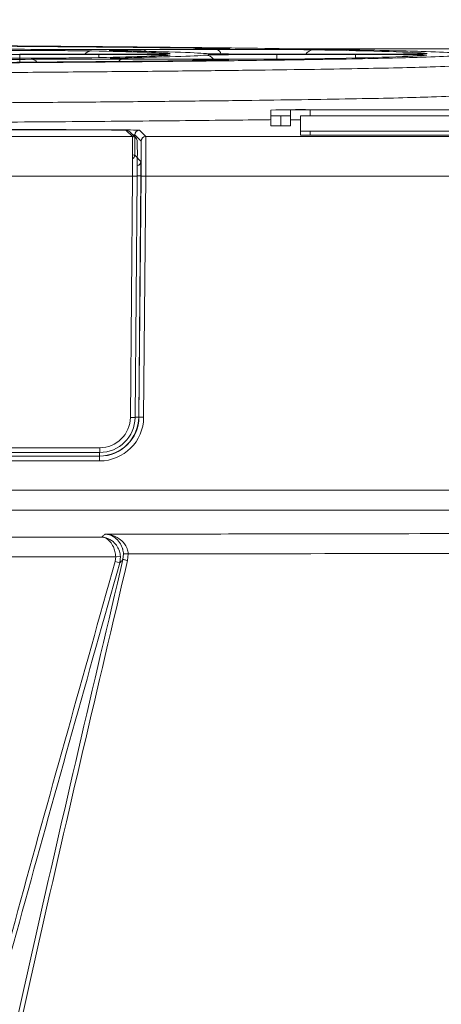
# Model space of a CAD drawing. Header units: millimetres. Extents: x 0 to 2100, y 0 to 1485.
# Tile 59 of 116: x 486 to 513, y 1229 to 1291. Entities that reach past the tile are written whole.
import ezdxf

# ---------------------------------------------------------------- set-up
doc = ezdxf.new("R2010")
doc.units = ezdxf.units.MM
doc.header["$LTSCALE"] = 5
doc.styles.add('SLDTEXTSTYLE1', font='TXT', dxfattribs={"width": 0.75})
doc.dimstyles.new('SLDDIMSTYLE0', dxfattribs={"dimtxt": 12.5, "dimasz": 15, "dimexe": 0, "dimexo": 0.0625, "dimgap": 3.125, "dimtad": 1, "dimdec": 0, "dimlfac": 0.8, "dimrnd": 1e-09, "dimzin": 12, "dimdsep": 46, "dimtxsty": 'SLDTEXTSTYLE1', "dimblk1": 'CLOSED', "dimblk2": 'CLOSED', "dimsah": 1, "dimcen": 0.09, "dimadec": 0, "dimazin": 3, "dimtfac": 1, "dimtofl": 0, "dimtmove": 0, "dimatfit": 3, "dimldrblk": 'CLOSED', "dimfxl": 1, "dimfrac": 2, "dimtolj": 1, "dimtzin": 12, "dimarcsym": 0})

# ---------------------------------------------------------------- blocks, each defined once
blk = doc.blocks.new('_CLOSED')
at = {"color": 0, "linetype": 'ByBlock', "lineweight": -2}
for p, q in [((-1, 0.166667), (0, 0)), ((-1, 0.166667), (-1, -0.166667)), ((0, 0), (-1, -0.166667)), ((0, 0), (-1, 0))]:
    blk.add_line(p, q, dxfattribs=at)
blk = doc.blocks.new('_D_4')
at = {"color": 7, "linetype": 'Continuous', "lineweight": 0}
for p, q in [((552.489, 1313.928), (643.411, 1313.928)), ((638.411, 1313.928), (638.411, 751.428)), ((486.864, 751.428), (643.411, 751.428))]:
    blk.add_line(p, q, dxfattribs=at)
at = {"color": 7, "linetype": 'Continuous', "lineweight": 0, "xscale": 15, "yscale": 15}
for p, rotation in [((638.411, 1313.928, -164.067), 90), ((638.411, 751.428, -164.067), 270)]:
    blk.add_blockref('_CLOSED', p, dxfattribs=dict(at, rotation=rotation))
at = {"color": 7, "linetype": 'Continuous', "lineweight": 0, "insert": (622.298, 1018.824), "char_height": 12.5, "attachment_point": 1, "rotation": 90, "style": 'SLDTEXTSTYLE1'}
blk.add_mtext('450', dxfattribs=at)

msp = doc.modelspace()

# ---------------------------------------------------------------- linework, layer by layer
at = {"color": 7, "linetype": 'Continuous', "lineweight": 15}
for p, q in [((490.924, 1289.007), (485.893, 1289.007)), ((485.893, 1288.982), (490.924, 1288.982)), ((497.04, 1289.321), (492.37, 1289.298)), ((493.756, 1289.277), (498.423, 1289.3)), ((499.151, 1289.348), (499.146, 1289.348)), ((507.245, 1289.007), (502.227, 1289.007)), ((502.227, 1288.982), (507.245, 1288.982)), ((492.398, 1288.691), (497.009, 1288.668)), ((498.423, 1288.689), (493.808, 1288.713)), ((501.864, 1285.455), (501.864, 1285.085)), ((501.864, 1284.46), (501.864, 1285.085)), ((502.489, 1285.079), (502.489, 1284.454)), ((503.114, 1285.085), (503.114, 1285.455)), ((503.114, 1285.085), (503.114, 1284.46)), ((503.739, 1285.08), (503.739, 1284.11)), ((537.489, 1285.477), (504.364, 1285.477)), ((504.364, 1285.466), (537.489, 1285.466)), ((550.614, 1285.086), (504.364, 1285.086)), ((415.809, 1284.206), (488.837, 1284.206)), ((488.595, 1284.197), (416.986, 1284.197)), ((493.062, 1283.766), (492.67, 1284.162)), ((493.275, 1283.677), (492.883, 1284.073)), ((493.212, 1283.868), (493.201, 1282.588)), ((493.607, 1283.47), (493.212, 1283.868)), ((493.512, 1284.166), (493.907, 1283.767)), ((503.739, 1283.86), (503.739, 1284.11)), ((504.364, 1284.104), (504.364, 1283.854)), ((504.364, 1284.104), (550.614, 1284.104)), ((504.364, 1283.854), (550.614, 1283.854)), ((310.34, 1283.766), (493.062, 1283.766)), ((493.907, 1283.767), (566.555, 1283.767)), ((493.201, 1282.588), (493.596, 1282.19)), ((493.062, 1281.244), (310.34, 1281.244)), ((492.927, 1265.914), (493.062, 1281.244)), ((493.362, 1281.244), (493.227, 1265.914)), ((493.596, 1281.265), (493.462, 1265.937)), ((493.472, 1265.927), (493.607, 1281.251)), ((493.907, 1281.246), (493.772, 1265.922)), ((566.545, 1281.246), (493.907, 1281.246)), ((493.462, 1265.937), (493.472, 1265.927)), ((490.977, 1263.683), (490.977, 1263.981)), ((490.977, 1263.683), (479.196, 1263.683)), ((490.972, 1263.45), (490.962, 1263.459)), ((490.972, 1263.147), (490.972, 1263.45)), ((482.332, 1258.299), (491.104, 1258.299)), ((491.994, 1257.051), (482.379, 1257.051)), ((491.959, 1256.747), (491.994, 1257.051)), ((492.293, 1257.066), (491.994, 1257.051)), ((492.293, 1257.066), (492.248, 1256.667)), ((492.458, 1256.883), (492.49, 1257.233)), ((492.789, 1257.247), (492.49, 1257.233)), ((492.789, 1257.247), (492.749, 1256.814)), ((492.248, 1256.667), (491.959, 1256.747))]:
    msp.add_line(p, q, dxfattribs=at)
at = {"color": 8, "linetype": 'Continuous', "lineweight": 15}
for p, q in [((485.893, 1288.49), (485.893, 1288.982)), ((490.924, 1288.787), (490.924, 1288.982)), ((495.368, 1289.046), (495.441, 1289.051)), ((502.227, 1288.693), (502.227, 1288.982)), ((503.934, 1289.336), (568.614, 1289.336)), ((507.245, 1288.762), (507.245, 1288.982)), ((504.364, 1285.466), (504.364, 1285.086)), ((488.837, 1284.206), (488.837, 1284.197)), ((493.596, 1281.265), (493.362, 1281.267)), ((493.462, 1265.937), (493.227, 1265.939)), ((479.196, 1263.981), (490.977, 1263.981)), ((490.962, 1263.459), (479.196, 1263.459)), ((479.196, 1263.45), (490.972, 1263.45)), ((490.962, 1263.459), (490.962, 1263.683)), ((490.972, 1263.147), (479.196, 1263.147)), ((479.196, 1261.279), (566.546, 1261.279)), ((566.525, 1260.02), (479.196, 1260.02))]:
    msp.add_line(p, q, dxfattribs=at)
at = {"color": 8, "linetype": 'Continuous', "lineweight": 15, "flags": 128}
msp.add_lwpolyline([(511.648, 1289.037), (511.655, 1289.038), (511.772, 1289.05)], dxfattribs=at)
at = {"color": 7, "linetype": 'Continuous', "lineweight": 15, "flags": 128}
msp.add_lwpolyline([(492.458, 1256.883), (492.466, 1256.881), (492.484, 1256.877), (492.511, 1256.87), (492.548, 1256.862), (492.591, 1256.852), (492.641, 1256.84), (492.694, 1256.827), (492.749, 1256.814)], dxfattribs=at)
at = {"color": 8, "linetype": 'Continuous', "lineweight": 15}
for centre, radius, start, end in [((490.471, 1288.659), 0.553, 90.92229, 141.00306), ((493.738, 1289.058), 0.219, 36.20422, 85.23511), ((497.707, 1288.324), 0.622, 36.08962, 89.9147), ((498.326, 1288.95), 0.364, 11.34177, 74.43681), ((504.567, 1288.725), 0.559, 91.55554, 149.73234), ((486.612, 1288.197), 0.483, 38.6399, 87.81861), ((492.434, 1288.432), 0.261, 98.07069, 154.58337), ((497.025, 1288.456), 0.212, 94.33364, 139.45911), ((492.67, 1283.862), 0.3, 44.75037, 90.00485), ((493.062, 1283.466), 0.3, 44.75037, 90.00485), ((492.901, 1282.591), 0.3, 304.01894, 359.49495), ((493.296, 1282.192), 0.3, 283.71012, 359.4948)]:
    msp.add_arc(centre, radius, start, end, dxfattribs=at)
at = {"color": 7, "linetype": 'Continuous', "lineweight": 15}
for centre, radius, start, end in [((503.739, 1213.84), 71.64, 89.50017, 91.49979), ((502.332, 1302.989), 17.91, 268.50021, 270.49983), ((502.645, 1302.989), 17.91, 269.50017, 271.49979), ((504.051, 1249.648), 35.82, 89.50017, 91.49979), ((504.207, 1267.177), 17.91, 89.50017, 91.49979), ((502.332, 1302.364), 17.91, 268.50021, 270.49983), ((502.645, 1302.364), 17.91, 269.50017, 271.49979), ((503.668, 1268.854), 15.986, 89.74573, 91.98617), ((493.512, 1283.866), 0.3, 90.00505, 179.49493), ((504.207, 1302.013), 17.91, 268.50021, 270.49983), ((504.207, 1301.763), 17.91, 268.50021, 270.49983), ((493.062, 1283.466), 0.3, 359.49513, 44.74961), ((493.907, 1283.467), 0.3, 90.00505, 179.49493), ((493.212, 1289.664), 8.421, 268.97944, 271.02056), ((493.91, 1290.02), 8.774, 268.02041, 269.97967), ((493.077, 1274.333), 8.421, 268.97944, 271.02056), ((493.775, 1274.696), 8.774, 268.02041, 269.97967)]:
    msp.add_arc(centre, radius, start, end, dxfattribs=at)
for centre, major_axis, ratio, start_param, end_param in [((434.989, 1288.995), (77.04, 0), 0.008727, 0.602604, 0.964949), ((434.989, 1288.994), (62.96, 0), 0.008727, 0.609763, 0.959383), ((485.893, 1288.943), (4.537, 0), 0.008727, 1.570796, 3.025933), ((434.989, 1288.995), (60.79, 0), 0.008727, 0.105298, 0.421313), ((434.989, 1288.995), (60.79, 0), 0.008727, 5.862055, 6.176978), ((490.924, 1289.046), (4.542, 0), 0.008727, 4.712389, 5.900871), ((490.924, 1288.943), (4.537, 0), 0.008727, 0.493962, 1.570796), ((434.989, 1288.994), (62.96, 0), 0.008727, 0.088532, 0.438676), ((434.989, 1288.994), (62.96, 0), 0.008727, 5.846148, 6.195564), ((502.227, 1289.046), (4.542, 0), 0.008727, 3.230125, 4.712389), ((502.227, 1288.943), (4.537, 0), 0.008727, 1.570796, 3.053971), ((434.989, 1288.995), (77.04, 0), 0.008727, 0.081533, 0.444207), ((434.989, 1288.995), (77.04, 0), 0.008727, 5.839046, 6.200741), ((507.245, 1289.046), (4.542, 0), 0.008727, 4.712389, 5.888426), ((507.245, 1288.943), (4.537, 0), 0.008727, 0.496729, 1.570796), ((434.989, 1288.994), (62.96, 0), 0.008727, 5.324327, 5.6742), ((434.989, 1288.995), (77.04, 0), 0.008727, 5.317716, 5.679675), ((488.595, 1284.161), (4.075, 0), 0.008728, 0.008651, 1.570645), ((488.837, 1284.165), (4.675, 0), 0.008727, 0.00865, 1.57072), ((493.043, 1281.266), (0.019, 2.5), 0.007679, 4.703721, 6.274518), ((493.343, 1281.263), (0.019, 2.2), 0.008726, 4.703738, 6.274535), ((493.588, 1281.27), (0.019, 2.2), 0.008726, 4.703738, 6.274535), ((493.888, 1281.267), (0.019, 2.5), 0.007679, 4.703721, 6.274518), ((493.588, 1281.265), (0.008, 0.925), 0.008726, 4.712465, 6.274535), ((490.962, 1265.959), (-1.76, 1.776), 0.999943, 2.360615, 3.922609), ((490.972, 1265.95), (2.497, -0.133), 0.999915, 4.765801, 6.327794), ((490.972, 1265.947), (2.8, 0), 0.999925, 4.712389, 6.274383), ((490.977, 1265.931), (1.659, 1.025), 0.999915, 4.158792, 5.720861), ((490.977, 1265.933), (1.876, 1.243), 0.999928, 4.127092, 5.689162)]:
    msp.add_ellipse(centre, major_axis=major_axis, ratio=ratio, start_param=start_param, end_param=end_param, dxfattribs=at)
at = {"color": 8, "linetype": 'Continuous', "lineweight": 15}
for centre, major_axis, ratio, start_param, end_param in [((490.924, 1288.943), (4.537, 0), 0.008727, 6.176978, 6.777148), ((490.924, 1289.046), (4.542, 0), 0.008727, 5.900871, 6.388483), ((507.245, 1288.943), (4.537, 0), 0.008727, 6.200741, 6.779914), ((507.245, 1289.046), (4.542, 0), 0.008727, 5.888426, 6.364718), ((488.837, 1283.865), (4.375, 0.003), 0.009325, 0.008639, 0.25003), ((488.826, 1282.59), (4.375, -0.003), 0.008128, 0.00866, 0.245746)]:
    msp.add_ellipse(centre, major_axis=major_axis, ratio=ratio, start_param=start_param, end_param=end_param, dxfattribs=at)
at = {"color": 7, "linetype": 'Continuous', "lineweight": 15}
for points, knots in [([(513.538, 1289.091), (512.924, 1289.121), (511.923, 1289.17), (509.445, 1289.235), (506.884, 1289.289), (503.768, 1289.341), (500.207, 1289.39), (496.286, 1289.435), (492.024, 1289.476), (487.37, 1289.516), (483.95, 1289.539), (482.24, 1289.55)], [0, 0, 0, 0, 0.166512, 0.271343, 0.376175, 0.484051, 0.591928, 0.692603, 0.793277, 0.896639, 1, 1, 1, 1]), ([(356.436, 1288.898), (356.831, 1288.878), (357.62, 1288.837), (359.629, 1288.775), (362.261, 1288.716), (365.445, 1288.66), (369.037, 1288.608), (372.974, 1288.562), (377.395, 1288.517), (382.232, 1288.476), (387.396, 1288.44), (392.891, 1288.407), (398.742, 1288.378), (404.853, 1288.353), (411.12, 1288.333), (417.553, 1288.318), (424.173, 1288.308), (430.872, 1288.302), (437.535, 1288.302), (444.181, 1288.306), (450.826, 1288.315), (457.356, 1288.329), (463.664, 1288.348), (469.773, 1288.371), (475.691, 1288.399), (481.317, 1288.432), (486.559, 1288.467), (491.443, 1288.507), (495.97, 1288.55), (500.056, 1288.597), (503.64, 1288.646), (506.751, 1288.698), (509.364, 1288.752), (511.906, 1288.818), (512.922, 1288.868), (513.541, 1288.898)], [0, 0, 0, 0, 0.031614, 0.063228, 0.095941, 0.128655, 0.157694, 0.186734, 0.216617, 0.246501, 0.275538, 0.304576, 0.334457, 0.364338, 0.393375, 0.422411, 0.452291, 0.482171, 0.51121, 0.540249, 0.570132, 0.600015, 0.629051, 0.658087, 0.687967, 0.717846, 0.746886, 0.775926, 0.80581, 0.835694, 0.864732, 0.89377, 0.923651, 0.953532, 1, 1, 1, 1]), ([(484.292, 1289.229), (484.722, 1289.231), (485.6, 1289.234), (487.088, 1289.235), (488.503, 1289.231), (489.727, 1289.223), (490.217, 1289.215), (490.462, 1289.212)], [0, 0, 0, 0, 0.19359, 0.394748, 0.596196, 0.798108, 1, 1, 1, 1]), ([(492.37, 1289.298), (492.195, 1289.297), (491.587, 1289.294), (490.409, 1289.292), (488.933, 1289.294), (487.566, 1289.299), (486.924, 1289.306), (486.602, 1289.309)], [0, 0, 0, 0, 0.091486, 0.31848, 0.545515, 0.772762, 1, 1, 1, 1]), ([(491.988, 1289.228), (491.906, 1289.229), (491.704, 1289.233), (491.672, 1289.238), (491.653, 1289.24)], [0, 0, 0, 0, 0.402326, 1, 1, 1, 1]), ([(491.832, 1289.256), (491.844, 1289.257), (491.947, 1289.261), (492.579, 1289.269), (493.363, 1289.274), (493.756, 1289.277)], [0, 0, 0, 0, 0.062091, 0.531058, 1, 1, 1, 1]), ([(495.387, 1289.04), (495.383, 1289.04), (495.368, 1289.039), (495.287, 1289.034), (495.135, 1289.032), (495.1, 1289.031)], [0, 0, 0, 0, 0.214734, 0.822574, 1, 1, 1, 1]), ([(499.146, 1289.35), (499.094, 1289.346), (498.971, 1289.339), (498.237, 1289.329), (497.439, 1289.324), (497.04, 1289.321)], [0, 0, 0, 0, 0.267037, 0.633533, 1, 1, 1, 1]), ([(498.423, 1289.3), (498.822, 1289.302), (499.666, 1289.305), (501.119, 1289.306), (502.543, 1289.302), (503.787, 1289.295), (504.297, 1289.287), (504.552, 1289.284)], [0, 0, 0, 0, 0.182516, 0.3864618, 0.5906783, 0.7953491, 1, 1, 1, 1]), ([(498.459, 1289.376), (498.715, 1289.373), (498.972, 1289.369), (499.03, 1289.366), (499.031, 1289.366)], [0, 0, 0, 0, 0.994364, 1, 1, 1, 1]), ([(511.706, 1289.04), (511.706, 1289.04), (511.704, 1289.04), (511.624, 1289.035), (511.463, 1289.032), (511.389, 1289.031)], [0, 0, 0, 0, 0.127659, 0.596401, 1, 1, 1, 1]), ([(514.16, 1288.284), (513.537, 1288.254), (512.524, 1288.205), (510.013, 1288.139), (507.427, 1288.086), (504.283, 1288.033), (500.643, 1287.984), (496.57, 1287.938), (492.069, 1287.895), (487.115, 1287.854), (481.786, 1287.818), (476.175, 1287.786), (470.279, 1287.758), (464.072, 1287.735), (457.655, 1287.716), (451.139, 1287.702), (444.51, 1287.692), (437.749, 1287.688), (430.968, 1287.688), (424.281, 1287.694), (417.668, 1287.704), (411.115, 1287.719), (404.735, 1287.739), (398.631, 1287.763), (392.779, 1287.792), (387.173, 1287.825), (381.912, 1287.862), (377.079, 1287.902), (372.647, 1287.946), (368.621, 1287.993), (365.688, 1288.034), (363.156, 1288.076), (360.981, 1288.117), (358.762, 1288.169), (356.948, 1288.225), (356.195, 1288.265), (355.817, 1288.284)], [0, 0, 0, 0, 0.046468, 0.075505, 0.104542, 0.134423, 0.164304, 0.193344, 0.222383, 0.252267, 0.28215, 0.311186, 0.340222, 0.370101, 0.39998, 0.429019, 0.458058, 0.48794, 0.517822, 0.546859, 0.575895, 0.605774, 0.635654, 0.664691, 0.693728, 0.723609, 0.75349, 0.782529, 0.811568, 0.841451, 0.871334, 0.884961, 0.912231, 0.939668, 0.969721, 1, 1, 1, 1]), ([(490.467, 1288.778), (490.234, 1288.774), (489.758, 1288.767), (488.565, 1288.759), (487.157, 1288.755), (485.644, 1288.755), (484.744, 1288.759), (484.294, 1288.76)], [0, 0, 0, 0, 0.19344, 0.394783, 0.596322, 0.798168, 1, 1, 1, 1]), ([(486.631, 1288.68), (486.751, 1288.681), (487.168, 1288.686), (488.129, 1288.692), (489.539, 1288.697), (491.049, 1288.697), (491.948, 1288.693), (492.398, 1288.691)], [0, 0, 0, 0, 0.092358, 0.319042, 0.545801, 0.772908, 1, 1, 1, 1]), ([(493.808, 1288.713), (493.64, 1288.713), (493.059, 1288.717), (492.273, 1288.725), (491.724, 1288.734), (491.706, 1288.74), (491.701, 1288.742)], [0, 0, 0, 0, 0.143016, 0.496727, 0.850365, 1, 1, 1, 1]), ([(499.112, 1288.631), (499.101, 1288.629), (499.07, 1288.623), (498.678, 1288.617), (498.419, 1288.613)], [0, 0, 0, 0, 0.340312, 1, 1, 1, 1]), ([(504.554, 1288.706), (504.331, 1288.703), (503.859, 1288.696), (502.694, 1288.688), (501.285, 1288.684), (499.773, 1288.684), (498.873, 1288.688), (498.423, 1288.689)], [0, 0, 0, 0, 0.182298, 0.386441, 0.590767, 0.79539, 1, 1, 1, 1]), ([(355.784, 1286.374), (355.916, 1286.367), (356.377, 1286.339), (357.523, 1286.293), (359.483, 1286.236), (362.011, 1286.181), (365.064, 1286.127), (368.584, 1286.076), (372.566, 1286.028), (377.035, 1285.983), (381.921, 1285.941), (387.138, 1285.904), (392.687, 1285.87), (398.593, 1285.841), (404.761, 1285.816), (411.085, 1285.795), (417.575, 1285.78), (424.253, 1285.769), (431.008, 1285.764), (437.727, 1285.763), (444.427, 1285.768), (451.124, 1285.778), (457.705, 1285.792), (464.061, 1285.811), (470.215, 1285.835), (476.176, 1285.864), (481.84, 1285.897), (487.116, 1285.934), (492.032, 1285.975), (496.585, 1286.019), (500.694, 1286.067), (504.296, 1286.117), (507.42, 1286.17), (510.041, 1286.226), (512.569, 1286.293), (513.581, 1286.344), (514.193, 1286.374)], [0, 0, 0, 0, 0.011583, 0.040617, 0.069652, 0.099529, 0.129407, 0.158447, 0.187486, 0.21737, 0.247253, 0.27629, 0.305327, 0.335207, 0.365088, 0.394124, 0.423161, 0.453041, 0.482921, 0.511959, 0.540998, 0.57088, 0.600762, 0.629798, 0.658834, 0.688713, 0.718592, 0.747632, 0.776672, 0.806555, 0.836438, 0.865476, 0.894513, 0.924394, 0.954275, 1, 1, 1, 1]), ([(501.864, 1284.843), (501.802, 1284.842), (500.155, 1284.818), (496.112, 1284.777), (489.782, 1284.719), (482.666, 1284.669), (474.961, 1284.626), (466.751, 1284.591), (458.145, 1284.564), (449.238, 1284.545), (440.158, 1284.536), (431.001, 1284.535), (421.934, 1284.544), (415.89, 1284.554), (412.995, 1284.562), (412.986, 1284.562)], [0, 0, 0, 0, 0.003507, 0.093971, 0.184723, 0.275187, 0.365639, 0.456379, 0.546831, 0.637291, 0.728039, 0.818499, 0.908953, 0.999695, 1, 1, 1, 1]), ([(491.104, 1258.299), (491.114, 1258.308), (491.17, 1258.355), (491.245, 1258.42), (491.308, 1258.477), (491.329, 1258.496)], [0, 0, 0, 0, 0.128973, 0.711962, 1, 1, 1, 1]), ([(491.994, 1257.051), (491.983, 1257.167), (491.961, 1257.395), (491.839, 1257.733), (491.63, 1258.057), (491.385, 1258.233), (491.206, 1258.286), (491.136, 1258.296), (491.113, 1258.299), (491.105, 1258.299), (491.104, 1258.299)], [0, 0, 0, 0, 0.1636143, 0.3223001, 0.5411351, 0.825717, 0.9433426, 0.9810029, 0.9962584, 1, 1, 1, 1]), ([(491.104, 1258.299), (491.106, 1258.299), (491.116, 1258.299), (491.147, 1258.297), (491.241, 1258.288), (491.48, 1258.238), (491.807, 1258.066), (492.086, 1257.745), (492.249, 1257.409), (492.278, 1257.181), (492.293, 1257.066)], [0, 0, 0, 0, 0.003741, 0.019009, 0.056682, 0.174279, 0.458866, 0.677706, 0.836392, 1, 1, 1, 1]), ([(491.329, 1258.496), (496.558, 1258.499), (509.486, 1258.507), (529.817, 1258.591), (544.751, 1258.721), (552.088, 1258.784)], [0, 0, 0, 0, 0.256807, 0.634867, 1, 1, 1, 1]), ([(492.49, 1257.233), (492.479, 1257.338), (492.466, 1257.455), (492.401, 1257.671), (492.284, 1257.929), (492.005, 1258.252), (491.666, 1258.441), (491.424, 1258.489), (491.33, 1258.496), (491.329, 1258.496)], [0, 0, 0, 0, 0.128415, 0.14386, 0.291024, 0.508893, 0.810532, 0.996395, 1, 1, 1, 1]), ([(491.329, 1258.496), (491.331, 1258.496), (491.448, 1258.49), (491.753, 1258.445), (492.179, 1258.261), (492.53, 1257.941), (492.677, 1257.685), (492.758, 1257.469), (492.774, 1257.352), (492.789, 1257.247)], [0, 0, 0, 0, 0.003605, 0.189463, 0.49112, 0.709006, 0.856152, 0.871578, 1, 1, 1, 1]), ([(552.15, 1257.532), (544.84, 1257.464), (529.904, 1257.326), (510.038, 1257.247), (497.55, 1257.247), (492.789, 1257.247)], [0, 0, 0, 0, 0.372287, 0.760702, 1, 1, 1, 1]), ([(470.194, 769.661), (474.129, 780.941), (480.565, 799.388), (488.589, 825.304), (494.055, 845.689), (498.16, 864.705), (500.973, 882.287), (502.69, 900.014), (503.137, 917.785), (502.092, 935.341), (499.589, 952.566), (496.134, 969.474), (491.952, 986.237), (487.342, 1002.893), (482.706, 1019.097), (478.276, 1034.914), (474.229, 1050.394), (470.697, 1065.996), (467.851, 1081.933), (466.088, 1098.239), (465.483, 1114.838), (465.929, 1131.446), (467.531, 1149.882), (470.514, 1170.068), (474.9, 1191.95), (480.136, 1213.664), (485.92, 1235.243), (489.947, 1249.582), (491.959, 1256.747)], [0, 0, 0, 0, 0.071885, 0.117566, 0.163238, 0.198848, 0.234595, 0.270327, 0.305954, 0.341464, 0.376023, 0.410615, 0.445278, 0.479972, 0.514617, 0.546709, 0.578818, 0.610898, 0.642952, 0.676192, 0.709505, 0.74284, 0.776109, 0.820816, 0.865559, 0.910369, 0.95521, 1, 1, 1, 1]), ([(492.248, 1256.667), (490.233, 1249.504), (486.201, 1235.171), (480.391, 1213.606), (475.125, 1191.906), (470.707, 1170.038), (467.74, 1150.097), (466.138, 1132.145), (465.627, 1116.26), (466.083, 1100.376), (467.653, 1084.298), (470.4, 1068.108), (474.014, 1051.802), (478.212, 1035.63), (482.768, 1019.358), (487.469, 1002.924), (492.08, 986.263), (496.264, 969.496), (499.722, 952.585), (502.229, 935.353), (503.28, 917.789), (502.842, 900.007), (501.137, 882.268), (498.337, 864.674), (494.249, 845.643), (488.81, 825.241), (483.455, 807.876), (477.36, 789.309), (473.426, 778.027), (470.476, 769.563)], [0, 0, 0, 0, 0.044775, 0.089602, 0.134398, 0.179125, 0.223816, 0.255646, 0.287534, 0.319402, 0.351205, 0.384665, 0.418158, 0.451686, 0.485194, 0.519847, 0.554549, 0.589219, 0.62382, 0.658387, 0.693918, 0.729565, 0.765317, 0.801085, 0.836716, 0.882405, 0.928102, 0.946055, 1, 1, 1, 1]), ([(470.931, 769.738), (475.334, 780.841), (482.65, 799.285), (492.016, 825.398), (498.481, 846.041), (503.35, 865.009), (506.757, 882.214), (509.049, 899.607), (510.037, 917.086), (509.466, 934.707), (507.28, 952.33), (503.939, 969.937), (499.729, 987.385), (494.976, 1004.734), (489.978, 1022.036), (485.067, 1039.351), (480.171, 1057.789), (476.159, 1077.585), (473.58, 1098.77), (472.447, 1120.134), (472.709, 1141.544), (474.258, 1162.863), (477.243, 1185.173), (481.558, 1208.43), (486.778, 1232.707), (490.565, 1248.825), (492.458, 1256.883)], [0, 0, 0, 0, 0.0718049, 0.1192899, 0.1667643, 0.2018, 0.2369822, 0.2721462, 0.3071958, 0.3421199, 0.3779878, 0.4138518, 0.449812, 0.4858759, 0.5219929, 0.5580869, 0.5940886, 0.6366644, 0.679407, 0.7222787, 0.7652003, 0.8080581, 0.850711, 0.9004612, 0.9502305, 1, 1, 1, 1]), ([(492.749, 1256.814), (490.853, 1248.758), (487.06, 1232.647), (481.792, 1208.386), (477.704, 1186.316), (474.827, 1166.452), (473.009, 1148.843), (472.061, 1131.163), (472.139, 1113.481), (473.472, 1095.121), (476.368, 1076.196), (480.465, 1057.379), (485.192, 1039.345), (490.127, 1021.999), (495.13, 1004.662), (499.891, 987.279), (504.104, 969.796), (507.444, 952.154), (509.619, 934.517), (510.179, 916.906), (509.19, 899.461), (506.906, 882.101), (503.515, 864.928), (498.67, 845.973), (492.233, 825.327), (482.904, 799.192), (475.602, 780.736), (471.207, 769.628)], [0, 0, 0, 0, 0.04974, 0.09948, 0.1492, 0.1846, 0.220087, 0.25556, 0.290961, 0.326287, 0.366095, 0.405918, 0.441977, 0.478129, 0.514304, 0.550426, 0.586443, 0.622363, 0.658287, 0.693133, 0.728104, 0.763187, 0.798289, 0.833246, 0.880722, 0.928209, 1, 1, 1, 1]), ([(492.458, 1256.883), (492.42, 1256.842), (492.352, 1256.77), (492.28, 1256.698), (492.248, 1256.667)], [0, 0, 0, 0, 0.562858, 1, 1, 1, 1])]:
    msp.add_open_spline(points, degree=3, knots=knots, dxfattribs=at)
at = {"color": 8, "linetype": 'Continuous', "lineweight": 15}
for points, knots in [([(491.653, 1289.24), (491.617, 1289.242), (491.503, 1289.247), (491.698, 1289.252), (491.832, 1289.256)], [0, 0, 0, 0, 0.312187, 1, 1, 1, 1]), ([(499.031, 1289.366), (499.16, 1289.361), (499.324, 1289.356), (499.177, 1289.351), (499.146, 1289.35)], [0, 0, 0, 0, 0.786311, 1, 1, 1, 1]), ([(491.701, 1288.742), (491.664, 1288.744), (491.564, 1288.751), (491.85, 1288.758), (492.031, 1288.762)], [0, 0, 0, 0, 0.365993, 1, 1, 1, 1]), ([(497.009, 1288.668), (497.37, 1288.666), (498.135, 1288.661), (498.89, 1288.65), (499.252, 1288.64), (499.147, 1288.634), (499.112, 1288.631)], [0, 0, 0, 0, 0.264124, 0.55995, 0.856243, 1, 1, 1, 1])]:
    msp.add_open_spline(points, degree=3, knots=knots, dxfattribs=at)

# ---------------------------------------------------------------- dimensions: what is measured, and where the dimension line sits
at = {"color": 7, "linetype": 'Continuous', "lineweight": 0}
dim = msp.add_linear_dim(base=(638.411, 751.428), p1=(547.489, 1313.928), p2=(481.864, 751.428), angle=90, dimstyle='SLDDIMSTYLE0', dxfattribs=at)
dim.commit()
dim.dimension.update_dxf_attribs({"geometry": '_D_4', "text_midpoint": (638.411, 1032.678), "dimtype": 160})

doc.saveas('drawing.dxf')
